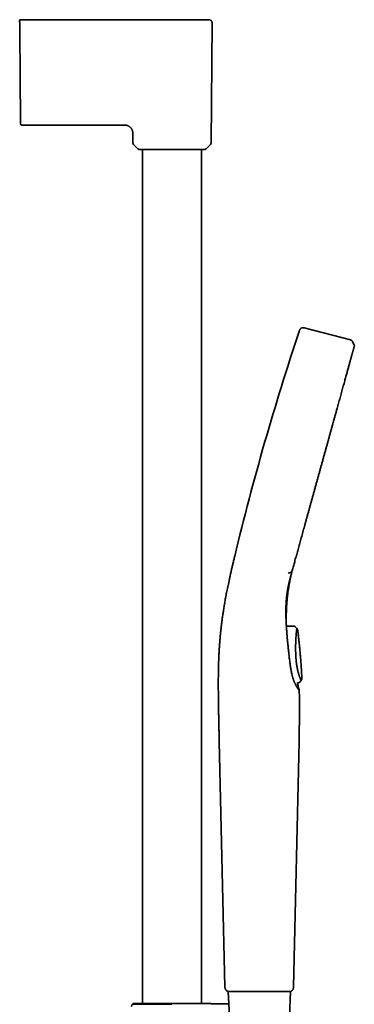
# Model space of a CAD drawing. Header units: millimetres. Extents: x 8 to 882, y 12 to 1914.
# Tile 23 of 23: x 756 to 881, y 1549 to 1914. Entities that reach past the tile are written whole.
import ezdxf

# ---------------------------------------------------------------- set-up
doc = ezdxf.new("R2010")
doc.units = ezdxf.units.MM

msp = doc.modelspace()

# ---------------------------------------------------------------- linework, layer by layer
at = {"color": 7, "linetype": 'Continuous', "lineweight": 35}
for p, q in [((808.13, 1913.97), (813.33, 1913.97)), ((756.48, 1912.98), (756.68, 1890.05)), ((756.68, 1890.05), (756.48, 1912.98)), ((827.57, 1868.2), (827.96, 1912.96)), ((757.3, 1874.95), (794.86, 1874.95)), ((798.54, 1871.55), (798.54, 1871.49)), ((798.54, 1871.28), (798.54, 1871.49)), ((798.54, 1871.28), (798.57, 1868.2)), ((798.74, 1867.78), (800.41, 1866.13)), ((825.72, 1866.13), (827.39, 1867.78)), ((802.12, 1865.95), (802.12, 1549.13)), ((824.02, 1549.13), (824.02, 1865.95)), ((879.42, 1795.3), (862.24, 1799.74)), ((880.78, 1793.32), (880.12, 1794.73)), ((856.27, 1708.73), (857.45, 1709.19)), ((857.64, 1709.38), (857.65, 1709.42)), ((855.55, 1689.68), (855.55, 1689.64)), ((858.33, 1689.14), (855.65, 1689.15)), ((858.32, 1689.13), (855.66, 1689.14)), ((858.32, 1689.1), (858.32, 1689.12)), ((858.9, 1688.9), (859.47, 1688.31)), ((858.9, 1688.89), (858.9, 1688.9)), ((860.71, 1668.46), (861.07, 1668.91)), ((861.07, 1668.91), (861.06, 1668.92)), ((859.65, 1668.16), (860.08, 1668.17)), ((859.65, 1668.15), (859.97, 1668.15)), ((860.09, 1668.15), (859.97, 1668.15)), ((860.71, 1668.46), (860.68, 1668.5)), ((860.69, 1668.48), (860.7, 1668.47)), ((832.71, 1555.35), (830.63, 1646.29)), ((860.27, 1646.29), (858.26, 1555.36)), ((833.99, 1553.57), (834.39, 1544.47)), ((849.6, 1553.63), (849.61, 1553.63)), ((856.75, 1544.47), (857.15, 1553.66)), ((857.15, 1553.66), (857.24, 1553.66)), ((798.69, 1549.13), (798.47, 1548.91)), ((798.69, 1549.13), (814.73, 1549.13)), ((813.07, 1548.91), (813.07, 1548.95)), ((814.73, 1549.13), (814.73, 1549.13))]:
    msp.add_line(p, q, dxfattribs=at)
at = {"color": 7, "linetype": 'Continuous', "lineweight": 35, "flags": 128}
for points in [[(756.97, 1913.99), (756.97, 1913.99)], [(756.97, 1913.99), (756.97, 1913.99)], [(756.97, 1913.99), (756.97, 1913.99)], [(860.7, 1668.47), (860.88, 1668.69), (861.06, 1668.92)]]:
    msp.add_lwpolyline(points, dxfattribs=at)
at = {"color": 7, "linetype": 'Continuous', "lineweight": 35}
for centre, radius, start, end in [((799.17, 1868.21), 0.6, 180.5, 225.25), ((800.83, 1866.55), 0.6, 225.25, 270), ((825.3, 1866.55), 0.6, 270, 314.75), ((826.97, 1868.21), 0.6, 314.75, 359.5), ((1807.6, 1481.12), 999, 161.46032, 166.45343), ((834.71, 1555.4), 2, 181.3108, 246.4574)]:
    msp.add_arc(centre, radius, start, end, dxfattribs=at)
for points, knots in [([(756.97, 1913.99), (756.95, 1914), (756.9, 1914.02), (756.84, 1914.04), (756.78, 1914.05), (756.72, 1914.06), (756.67, 1914.05), (756.64, 1914.05), (756.63, 1914.05), (756.61, 1914.04), (756.59, 1914.03), (756.56, 1914.02), (756.52, 1914), (756.5, 1913.97), (756.47, 1913.94), (756.47, 1913.91), (756.47, 1913.89)], [0, 0, 0, 0, 0.076399, 0.140718, 0.194759, 0.259488, 0.307751, 0.327038, 0.339635, 0.357011, 0.40783, 0.481014, 0.576751, 0.695029, 0.835946, 1, 1, 1, 1]), ([(756.47, 1913.48), (756.47, 1913.52), (756.48, 1913.58), (756.51, 1913.68), (756.56, 1913.76), (756.62, 1913.84), (756.69, 1913.9), (756.78, 1913.95), (756.87, 1913.98), (756.94, 1913.99), (756.97, 1913.99)], [0, 0, 0, 0, 0.125984, 0.250663, 0.375241, 0.5, 0.62476, 0.749337, 0.874016, 1, 1, 1, 1]), ([(756.47, 1913.48), (756.47, 1913.52), (756.47, 1913.58), (756.47, 1913.68), (756.47, 1913.76), (756.47, 1913.83), (756.47, 1913.88), (756.47, 1913.89), (756.47, 1913.89)], [0, 0, 0, 0, 0.167288, 0.334575, 0.501861, 0.669144, 0.836425, 1, 1, 1, 1]), ([(756.97, 1913.99), (760.38, 1913.99), (767.2, 1913.99), (777.44, 1913.99), (787.67, 1913.98), (797.9, 1913.98), (804.72, 1913.98), (808.13, 1913.97)], [0, 0, 0, 0, 0.2, 0.4, 0.6, 0.8, 1, 1, 1, 1]), ([(822.24, 1913.97), (821.4, 1913.97), (819.71, 1913.97), (817.2, 1913.97), (814.72, 1913.97), (812.27, 1913.98), (809.87, 1913.98), (807.51, 1913.98), (805.2, 1913.98), (803.31, 1913.98), (802.18, 1913.98), (801.82, 1913.98)], [0, 0, 0, 0, 0.124496, 0.247439, 0.368826, 0.488655, 0.606923, 0.721558, 0.834683, 0.946297, 1, 1, 1, 1]), ([(813.33, 1913.97), (813.53, 1913.97), (813.93, 1913.97), (814.35, 1913.97), (814.57, 1913.97), (814.59, 1913.97)], [0, 0, 0, 0, 0.478694, 0.956964, 1, 1, 1, 1]), ([(822.78, 1913.97), (822.7, 1913.97), (822.48, 1913.97), (822.2, 1913.97), (822, 1913.97), (821.94, 1913.97)], [0, 0, 0, 0, 0.282815, 0.820027, 1, 1, 1, 1]), ([(822.24, 1913.97), (822.35, 1913.97), (822.6, 1913.97), (822.99, 1913.97), (823.4, 1913.97), (823.79, 1913.97), (824.16, 1913.97), (824.52, 1913.97), (824.84, 1913.97), (825.15, 1913.97), (825.43, 1913.97), (825.69, 1913.97), (825.92, 1913.97), (826.14, 1913.97), (826.33, 1913.97), (826.5, 1913.96), (826.64, 1913.96), (826.76, 1913.96), (826.85, 1913.96), (826.92, 1913.96), (826.96, 1913.96), (826.96, 1913.96), (826.96, 1913.96)], [0, 0, 0, 0, 0.036422, 0.086704, 0.137852, 0.188971, 0.240088, 0.291229, 0.342418, 0.392741, 0.443092, 0.493453, 0.543801, 0.595035, 0.646245, 0.697445, 0.748647, 0.799868, 0.850191, 0.900515, 0.95083, 1, 1, 1, 1]), ([(827.96, 1912.95), (827.96, 1912.99), (827.96, 1913.07), (827.94, 1913.19), (827.91, 1913.29), (827.87, 1913.39), (827.82, 1913.47), (827.77, 1913.55), (827.72, 1913.62), (827.65, 1913.69), (827.56, 1913.77), (827.45, 1913.83), (827.34, 1913.89), (827.22, 1913.93), (827.09, 1913.96), (827.01, 1913.96), (826.96, 1913.96)], [0, 0, 0, 0, 0.077212, 0.150199, 0.217817, 0.279134, 0.349873, 0.407047, 0.455176, 0.515735, 0.590884, 0.67985, 0.754794, 0.835714, 0.921361, 1, 1, 1, 1]), ([(756.48, 1912.98), (756.48, 1913.01), (756.48, 1913.05), (756.47, 1913.12), (756.47, 1913.18), (756.47, 1913.26), (756.47, 1913.33), (756.47, 1913.38), (756.47, 1913.41), (756.47, 1913.43), (756.47, 1913.45), (756.47, 1913.47), (756.47, 1913.48), (756.47, 1913.48)], [0, 0, 0, 0, 0.101544, 0.18457, 0.249525, 0.369254, 0.499951, 0.627589, 0.668837, 0.709742, 0.750514, 0.852752, 1, 1, 1, 1]), ([(756.47, 1913.48), (756.47, 1913.48), (756.47, 1913.47), (756.47, 1913.46), (756.47, 1913.44), (756.47, 1913.4), (756.47, 1913.33), (756.47, 1913.27), (756.47, 1913.23), (756.47, 1913.2), (756.47, 1913.16), (756.48, 1913.08), (756.48, 1913.02), (756.48, 1912.98)], [0, 0, 0, 0, 0.1015446, 0.1845698, 0.2495249, 0.3692536, 0.4999517, 0.6275863, 0.6688351, 0.7097407, 0.7505142, 0.8527526, 1, 1, 1, 1]), ([(756.68, 1890.05), (756.68, 1889.98), (756.68, 1889.85), (756.68, 1889.66), (756.68, 1889.5), (756.68, 1889.36), (756.68, 1889.2), (756.69, 1888.97), (756.69, 1888.65), (756.69, 1888.23), (756.7, 1887.79), (756.7, 1887.33), (756.7, 1886.81), (756.71, 1886.25), (756.71, 1885.65), (756.72, 1885.05), (756.72, 1884.46), (756.73, 1883.87), (756.74, 1883.3), (756.74, 1882.74), (756.74, 1882.19), (756.75, 1881.66), (756.75, 1881.14), (756.76, 1880.65), (756.76, 1880.18), (756.77, 1879.72), (756.77, 1879.28), (756.77, 1878.86), (756.78, 1878.46), (756.78, 1878.08), (756.78, 1877.73), (756.79, 1877.4), (756.79, 1877.1), (756.79, 1876.82), (756.79, 1876.57), (756.8, 1876.33), (756.8, 1876.13), (756.8, 1875.95), (756.8, 1875.79), (756.8, 1875.67), (756.8, 1875.57), (756.8, 1875.51), (756.8, 1875.49), (756.8, 1875.48)], [0, 0, 0, 0, 0.009558, 0.017923, 0.025095, 0.031076, 0.038098, 0.045746, 0.06359, 0.081249, 0.10252, 0.124096, 0.145574, 0.174144, 0.202699, 0.231291, 0.259972, 0.289194, 0.318312, 0.347378, 0.376447, 0.405641, 0.4343, 0.462885, 0.491451, 0.520054, 0.549236, 0.578364, 0.607497, 0.636692, 0.665891, 0.694475, 0.723066, 0.751716, 0.780476, 0.809764, 0.838936, 0.868045, 0.897147, 0.926431, 0.955187, 0.983811, 1, 1, 1, 1]), ([(756.8, 1875.45), (756.8, 1875.45), (756.8, 1875.46), (756.8, 1875.5), (756.8, 1875.57), (756.8, 1875.67), (756.8, 1875.8), (756.8, 1875.95), (756.8, 1876.13), (756.8, 1876.33), (756.79, 1876.56), (756.79, 1876.82), (756.79, 1877.1), (756.79, 1877.41), (756.78, 1877.74), (756.78, 1878.1), (756.78, 1878.47), (756.77, 1878.87), (756.77, 1879.28), (756.77, 1879.72), (756.76, 1880.18), (756.76, 1880.67), (756.75, 1881.17), (756.75, 1881.69), (756.74, 1882.22), (756.74, 1882.76), (756.73, 1883.32), (756.73, 1883.88), (756.72, 1884.46), (756.72, 1885.06), (756.71, 1885.66), (756.71, 1886.28), (756.7, 1886.91), (756.7, 1887.45), (756.69, 1887.9), (756.69, 1888.25), (756.69, 1888.59), (756.69, 1888.88), (756.68, 1889.12), (756.68, 1889.29), (756.68, 1889.46), (756.68, 1889.63), (756.68, 1889.83), (756.68, 1889.97), (756.68, 1890.05)], [0, 0, 0, 0, 0.027613, 0.05554, 0.083535, 0.111653, 0.139727, 0.167143, 0.19458, 0.222088, 0.249714, 0.277915, 0.305952, 0.33388, 0.361751, 0.38978, 0.417383, 0.444942, 0.472508, 0.500134, 0.528241, 0.556262, 0.584252, 0.612269, 0.640287, 0.667728, 0.695163, 0.722643, 0.750217, 0.778108, 0.80601, 0.833977, 0.86206, 0.890638, 0.906203, 0.921437, 0.936352, 0.951189, 0.959321, 0.967714, 0.974018, 0.981295, 0.989956, 1, 1, 1, 1]), ([(756.8, 1875.45), (756.81, 1875.41), (756.81, 1875.35), (756.84, 1875.26), (756.87, 1875.2), (756.9, 1875.16), (756.93, 1875.12), (756.98, 1875.07), (757.04, 1875.03), (757.11, 1874.99), (757.17, 1874.97), (757.23, 1874.96), (757.28, 1874.96), (757.3, 1874.95)], [0, 0, 0, 0, 0.1351056, 0.2640957, 0.3349364, 0.3921247, 0.4404754, 0.5374366, 0.6665187, 0.7420361, 0.8236528, 0.9101346, 1, 1, 1, 1]), ([(798.54, 1871.55), (798.54, 1871.56), (798.54, 1871.68), (798.54, 1871.89), (798.53, 1872.19), (798.49, 1872.49), (798.42, 1872.77), (798.34, 1873.03), (798.24, 1873.26), (798.12, 1873.48), (797.98, 1873.69), (797.83, 1873.89), (797.66, 1874.08), (797.47, 1874.25), (797.27, 1874.41), (797.06, 1874.54), (796.83, 1874.66), (796.6, 1874.76), (796.35, 1874.85), (796.07, 1874.91), (795.77, 1874.95), (795.46, 1874.96), (795.16, 1874.95), (794.96, 1874.95), (794.86, 1874.95)], [0, 0, 0, 0, 0.006051, 0.058383, 0.110697, 0.163005, 0.215317, 0.258907, 0.302495, 0.346084, 0.389674, 0.433264, 0.476852, 0.520445, 0.564041, 0.607636, 0.651224, 0.694814, 0.738409, 0.790723, 0.843031, 0.89534, 0.947671, 1, 1, 1, 1]), ([(800.83, 1865.95), (800.83, 1865.95), (800.84, 1865.95), (800.86, 1865.95), (800.9, 1865.95), (800.94, 1865.95), (801.01, 1865.95), (801.1, 1865.95), (801.21, 1865.95), (801.35, 1865.95), (801.51, 1865.95), (801.69, 1865.95), (801.88, 1865.95), (802.09, 1865.95), (802.32, 1865.95), (802.56, 1865.95), (802.83, 1865.95), (803.11, 1865.95), (803.41, 1865.95), (803.73, 1865.95), (804.06, 1865.95), (804.44, 1865.95), (804.87, 1865.95), (805.35, 1865.95), (805.85, 1865.95), (806.33, 1865.95), (806.79, 1865.95), (807.22, 1865.95), (807.66, 1865.95), (808.11, 1865.95), (808.55, 1865.95), (808.98, 1865.95), (809.4, 1865.95), (809.82, 1865.95), (810.25, 1865.95), (810.68, 1865.95), (811.18, 1865.95), (811.76, 1865.95), (812.41, 1865.95), (812.85, 1865.95), (813.07, 1865.95)], [0, 0, 0, 0, 0.021785, 0.043523, 0.06524, 0.086962, 0.108713, 0.131349, 0.15852, 0.185649, 0.212787, 0.239983, 0.265762, 0.291474, 0.31716, 0.342863, 0.368624, 0.394954, 0.421213, 0.447444, 0.473693, 0.500005, 0.532903, 0.565707, 0.598503, 0.631381, 0.65716, 0.682872, 0.708558, 0.734261, 0.760022, 0.783119, 0.806162, 0.82918, 0.852204, 0.875264, 0.897522, 0.931683, 0.965809, 1, 1, 1, 1]), ([(813.07, 1865.95), (813.21, 1865.95), (813.49, 1865.95), (813.9, 1865.95), (814.32, 1865.95), (814.73, 1865.95), (815.15, 1865.95), (815.6, 1865.95), (816.08, 1865.95), (816.59, 1865.95), (817.08, 1865.95), (817.56, 1865.95), (818.03, 1865.95), (818.48, 1865.95), (818.92, 1865.95), (819.34, 1865.95), (819.77, 1865.95), (820.18, 1865.95), (820.59, 1865.95), (820.98, 1865.95), (821.36, 1865.95), (821.75, 1865.95), (822.16, 1865.95), (822.57, 1865.95), (822.95, 1865.95), (823.29, 1865.95), (823.57, 1865.95), (823.82, 1865.95), (824.05, 1865.95), (824.25, 1865.95), (824.44, 1865.95), (824.6, 1865.95), (824.74, 1865.95), (824.87, 1865.95), (824.98, 1865.95), (825.07, 1865.95), (825.16, 1865.95), (825.24, 1865.95), (825.29, 1865.95), (825.3, 1865.95), (825.3, 1865.95)], [0, 0, 0, 0, 0.021781, 0.043517, 0.065233, 0.086956, 0.108711, 0.131349, 0.15852, 0.18565, 0.212787, 0.239983, 0.265762, 0.291474, 0.31716, 0.342863, 0.368624, 0.394954, 0.421213, 0.447444, 0.473693, 0.500005, 0.532903, 0.565707, 0.598503, 0.631381, 0.65716, 0.682872, 0.708558, 0.734261, 0.760022, 0.783119, 0.806162, 0.82918, 0.852204, 0.875264, 0.897525, 0.931689, 0.965815, 1, 1, 1, 1]), ([(860.44, 1798.77), (860.47, 1798.85), (860.53, 1799.03), (860.67, 1799.28), (860.86, 1799.5), (861.11, 1799.67), (861.39, 1799.79), (861.68, 1799.83), (861.97, 1799.81), (862.15, 1799.76), (862.24, 1799.74)], [0, 0, 0, 0, 0.119553, 0.24175, 0.369229, 0.500015, 0.630802, 0.758261, 0.880449, 1, 1, 1, 1]), ([(880.12, 1794.72), (880.11, 1794.75), (880.07, 1794.81), (880.01, 1794.9), (879.93, 1795), (879.83, 1795.09), (879.73, 1795.16), (879.62, 1795.23), (879.52, 1795.27), (879.45, 1795.29), (879.42, 1795.3)], [0, 0, 0, 0, 0.103795, 0.2218778, 0.353417, 0.4982612, 0.6473175, 0.7839574, 0.8994836, 1, 1, 1, 1]), ([(880.78, 1793.32), (880.79, 1793.29), (880.83, 1793.22), (880.83, 1793.1), (880.83, 1792.99), (880.82, 1792.94), (880.81, 1792.93)], [0, 0, 0, 0, 0.248727, 0.581415, 0.913963, 1, 1, 1, 1]), ([(857.65, 1709.39), (857.72, 1709.64), (857.86, 1710.16), (858.08, 1710.95), (858.31, 1711.77), (858.54, 1712.61), (858.78, 1713.48), (859.03, 1714.38), (859.28, 1715.3), (859.54, 1716.21), (859.79, 1717.12), (860.05, 1718.04), (860.31, 1718.98), (860.57, 1719.93), (860.84, 1720.91), (861.12, 1721.93), (861.41, 1722.98), (861.71, 1724.03), (862, 1725.1), (862.3, 1726.17), (862.6, 1727.25), (862.91, 1728.37), (863.24, 1729.55), (863.57, 1730.76), (863.91, 1731.98), (864.25, 1733.21), (864.6, 1734.47), (864.96, 1735.76), (865.33, 1737.08), (865.69, 1738.4), (866.06, 1739.72), (866.43, 1741.05), (866.79, 1742.35), (867.14, 1743.62), (867.49, 1744.87), (867.83, 1746.12), (868.18, 1747.36), (868.53, 1748.63), (868.89, 1749.92), (869.25, 1751.22), (869.61, 1752.52), (869.97, 1753.82), (870.32, 1755.1), (870.67, 1756.36), (871.01, 1757.57), (871.34, 1758.76), (871.66, 1759.93), (871.99, 1761.1), (872.31, 1762.28), (872.64, 1763.46), (872.97, 1764.66), (873.3, 1765.84), (873.62, 1767), (873.94, 1768.15), (874.25, 1769.25), (874.54, 1770.32), (874.83, 1771.35), (875.11, 1772.36), (875.39, 1773.36), (875.66, 1774.35), (875.94, 1775.35), (876.21, 1776.34), (876.48, 1777.31), (876.74, 1778.25), (877, 1779.17), (877.24, 1780.05), (877.47, 1780.88), (877.69, 1781.68), (877.91, 1782.45), (878.11, 1783.19), (878.32, 1783.93), (878.52, 1784.66), (878.72, 1785.37), (878.91, 1786.05), (879.09, 1786.7), (879.26, 1787.32), (879.42, 1787.89), (879.57, 1788.43), (879.7, 1788.93), (879.83, 1789.4), (879.96, 1789.84), (880.07, 1790.23), (880.16, 1790.57), (880.24, 1790.86), (880.32, 1791.14), (880.39, 1791.39), (880.45, 1791.62), (880.51, 1791.84), (880.56, 1792.03), (880.61, 1792.2), (880.65, 1792.36), (880.69, 1792.49), (880.72, 1792.61), (880.75, 1792.7), (880.77, 1792.79), (880.79, 1792.83), (880.79, 1792.85)], [0, 0, 0, 0, 0.008879, 0.017816, 0.026859, 0.036056, 0.045456, 0.055108, 0.064995, 0.074218, 0.083552, 0.092954, 0.102383, 0.111797, 0.121161, 0.131317, 0.141427, 0.151505, 0.161565, 0.171621, 0.181689, 0.191775, 0.202884, 0.214006, 0.225134, 0.236263, 0.247388, 0.259181, 0.27097, 0.282756, 0.294541, 0.306326, 0.318113, 0.329228, 0.340344, 0.35146, 0.362577, 0.373693, 0.385482, 0.397271, 0.40906, 0.420848, 0.432637, 0.444426, 0.455542, 0.466658, 0.477773, 0.488889, 0.500005, 0.511794, 0.523582, 0.53537, 0.547158, 0.558946, 0.570734, 0.581849, 0.592964, 0.604079, 0.615195, 0.626312, 0.638102, 0.649893, 0.661683, 0.673472, 0.68526, 0.697046, 0.708157, 0.719268, 0.730381, 0.741497, 0.752617, 0.764418, 0.776223, 0.788026, 0.799819, 0.811598, 0.823356, 0.834422, 0.845485, 0.856564, 0.867678, 0.878847, 0.887784, 0.896769, 0.905771, 0.914753, 0.92368, 0.932514, 0.941219, 0.94976, 0.958497, 0.967036, 0.975416, 0.983676, 0.991858, 1, 1, 1, 1]), ([(879.08, 1786.69), (879.14, 1786.9), (879.26, 1787.32), (879.42, 1787.89), (879.57, 1788.43), (879.7, 1788.93), (879.83, 1789.4), (879.96, 1789.84), (880.07, 1790.23), (880.16, 1790.57), (880.24, 1790.86), (880.32, 1791.14), (880.39, 1791.39), (880.45, 1791.62), (880.51, 1791.84), (880.56, 1792.03), (880.61, 1792.2), (880.65, 1792.36), (880.69, 1792.49), (880.72, 1792.61), (880.75, 1792.7), (880.77, 1792.79), (880.79, 1792.83), (880.79, 1792.85)], [0, 0, 0, 0, 0.058842, 0.117578, 0.172857, 0.22812, 0.283464, 0.338985, 0.394782, 0.439428, 0.48431, 0.529278, 0.574149, 0.618741, 0.662873, 0.706361, 0.749025, 0.792671, 0.835326, 0.877188, 0.918455, 0.959327, 1, 1, 1, 1]), ([(857.65, 1709.39), (857.72, 1709.64), (857.86, 1710.16), (858.08, 1710.95), (858.31, 1711.77), (858.54, 1712.61), (858.78, 1713.48), (859.03, 1714.38), (859.28, 1715.3), (859.54, 1716.21), (859.79, 1717.12), (860.05, 1718.04), (860.31, 1718.98), (860.57, 1719.93), (860.84, 1720.91), (861.12, 1721.93), (861.41, 1722.98), (861.71, 1724.03), (862, 1725.1), (862.3, 1726.17), (862.6, 1727.25), (862.91, 1728.37), (863.12, 1729.14), (863.24, 1729.55)], [0, 0, 0, 0, 0.043765, 0.087816, 0.132389, 0.177717, 0.224051, 0.271622, 0.320354, 0.365816, 0.411821, 0.458164, 0.504638, 0.551039, 0.597192, 0.647252, 0.697082, 0.746754, 0.796339, 0.845908, 0.895532, 0.945241, 1, 1, 1, 1]), ([(836.39, 1715.12), (836.28, 1714.65), (836.05, 1713.71), (835.72, 1712.32), (835.4, 1710.95), (835.09, 1709.62), (834.8, 1708.33), (834.52, 1707.09), (834.26, 1705.9), (834.02, 1704.77), (833.79, 1703.67), (833.57, 1702.6), (833.36, 1701.56), (833.17, 1700.55), (832.98, 1699.57), (832.81, 1698.61), (832.65, 1697.69), (832.49, 1696.8), (832.35, 1695.94), (832.22, 1695.11), (832.1, 1694.31), (831.98, 1693.53), (831.87, 1692.78), (831.77, 1692.04), (831.67, 1691.34), (831.58, 1690.65), (831.5, 1690), (831.42, 1689.38), (831.35, 1688.78), (831.29, 1688.21), (831.23, 1687.66), (831.17, 1687.13), (831.12, 1686.63), (831.07, 1686.14), (831.03, 1685.67), (830.98, 1685.18), (830.94, 1684.68), (830.89, 1684.13), (830.84, 1683.55), (830.8, 1682.93), (830.75, 1682.29), (830.7, 1681.61), (830.66, 1680.91), (830.61, 1680.19), (830.57, 1679.46), (830.53, 1678.72), (830.5, 1677.95), (830.46, 1677.15), (830.43, 1676.33), (830.4, 1675.48), (830.37, 1674.61), (830.35, 1673.71), (830.33, 1672.78), (830.31, 1671.82), (830.3, 1670.85), (830.29, 1669.85), (830.29, 1668.83), (830.28, 1667.77), (830.28, 1666.67), (830.29, 1665.53), (830.3, 1664.37), (830.31, 1663.17), (830.32, 1661.94), (830.34, 1660.69), (830.36, 1659.42), (830.38, 1658.11), (830.41, 1656.76), (830.44, 1655.37), (830.47, 1653.94), (830.5, 1652.47), (830.53, 1650.97), (830.57, 1649.44), (830.6, 1647.87), (830.63, 1646.82), (830.64, 1646.29)], [0, 0, 0, 0, 0.021111, 0.041756, 0.061917, 0.081581, 0.100737, 0.119382, 0.136489, 0.153137, 0.169329, 0.185067, 0.200353, 0.215193, 0.229592, 0.243554, 0.257086, 0.270192, 0.282656, 0.294721, 0.306391, 0.317672, 0.328762, 0.339459, 0.349765, 0.359686, 0.369224, 0.378224, 0.386861, 0.395138, 0.403059, 0.410774, 0.418122, 0.425104, 0.431817, 0.438807, 0.446156, 0.453866, 0.462418, 0.471375, 0.480736, 0.490503, 0.500678, 0.511263, 0.521621, 0.532347, 0.543445, 0.554917, 0.566769, 0.579003, 0.591625, 0.60464, 0.618054, 0.631872, 0.645843, 0.660217, 0.675002, 0.690203, 0.706117, 0.722478, 0.739294, 0.756573, 0.774322, 0.792218, 0.810578, 0.829406, 0.848706, 0.868888, 0.889559, 0.910718, 0.932355, 0.95446, 0.977015, 1, 1, 1, 1]), ([(855.54, 1689.76), (855.54, 1689.76), (855.54, 1689.76), (855.54, 1689.76), (855.54, 1689.76), (855.54, 1689.76), (855.54, 1689.76), (855.54, 1689.77), (855.54, 1689.77), (855.54, 1689.78), (855.54, 1689.78), (855.54, 1689.79), (855.54, 1689.8), (855.54, 1689.8), (855.54, 1689.81), (855.54, 1689.82), (855.54, 1689.83), (855.54, 1689.84), (855.54, 1689.86), (855.54, 1689.87), (855.54, 1689.88), (855.54, 1689.9), (855.54, 1689.91), (855.54, 1689.93), (855.54, 1689.94), (855.54, 1689.95), (855.54, 1689.97), (855.54, 1689.98), (855.54, 1689.99), (855.54, 1690), (855.54, 1690.01), (855.54, 1690.01), (855.54, 1690.01), (855.54, 1690.03), (855.54, 1690.06), (855.54, 1690.11), (855.53, 1690.19), (855.53, 1690.31), (855.53, 1690.45), (855.53, 1690.61), (855.53, 1690.78), (855.53, 1690.95), (855.52, 1691.11), (855.52, 1691.27), (855.52, 1691.67), (855.52, 1692.19), (855.53, 1692.83), (855.54, 1693.35), (855.55, 1693.97), (855.58, 1694.69), (855.61, 1695.5), (855.66, 1696.33), (855.71, 1697.18), (855.77, 1698.03), (855.85, 1698.88), (855.93, 1699.71), (856.02, 1700.54), (856.12, 1701.36), (856.23, 1702.17), (856.33, 1702.9), (856.44, 1703.57), (856.54, 1704.18), (856.64, 1704.77), (856.75, 1705.34), (856.86, 1705.92), (856.98, 1706.54), (857.12, 1707.21), (857.29, 1707.95), (857.45, 1708.63), (857.56, 1709.07), (857.61, 1709.25)], [0, 0, 0, 0, 0.0140707, 0.0371805, 0.0594858, 0.0809868, 0.1016834, 0.1215757, 0.1439876, 0.1652824, 0.18546, 0.2045206, 0.2227801, 0.2398819, 0.2558258, 0.2706123, 0.2842414, 0.2965007, 0.3076443, 0.3176724, 0.3265856, 0.3337217, 0.339938, 0.3452358, 0.3496173, 0.3530864, 0.3547948, 0.3561538, 0.3571715, 0.3578676, 0.3581138, 0.3582187, 0.3583163, 0.3586352, 0.3594394, 0.3612986, 0.3640568, 0.3677139, 0.3726479, 0.3781976, 0.3837169, 0.3891988, 0.3946433, 0.4000506, 0.4054207, 0.4342926, 0.4512524, 0.4686276, 0.4864258, 0.512527, 0.5394871, 0.5672131, 0.5952634, 0.6235836, 0.6521766, 0.6793883, 0.7068483, 0.7344823, 0.7614267, 0.7874436, 0.8084181, 0.828752, 0.8484463, 0.8675184, 0.8867214, 0.9064664, 0.9304372, 0.9551716, 0.9807712, 1, 1, 1, 1]), ([(855.61, 1699.49), (855.61, 1699.53), (855.62, 1699.63), (855.64, 1699.76), (855.65, 1699.87), (855.66, 1699.96), (855.67, 1700.05), (855.68, 1700.15), (855.69, 1700.25), (855.7, 1700.36), (855.72, 1700.48), (855.73, 1700.6), (855.75, 1700.73), (855.77, 1700.9), (855.8, 1701.13), (855.84, 1701.4), (855.9, 1701.87), (855.97, 1702.29), (856.03, 1702.66), (856.06, 1702.78), (856.08, 1702.9), (856.1, 1703), (856.11, 1703.08), (856.12, 1703.14), (856.13, 1703.19), (856.14, 1703.22), (856.14, 1703.25), (856.15, 1703.3), (856.16, 1703.36), (856.18, 1703.46), (856.2, 1703.57), (856.23, 1703.7), (856.26, 1703.84), (856.29, 1704), (856.33, 1704.17), (856.37, 1704.37), (856.41, 1704.59), (856.47, 1704.84), (856.53, 1705.11), (856.6, 1705.41), (856.68, 1705.73), (856.76, 1706.07), (856.85, 1706.44), (856.95, 1706.81), (857.05, 1707.2), (857.15, 1707.6), (857.27, 1708.01), (857.39, 1708.45), (857.51, 1708.91), (857.6, 1709.23), (857.65, 1709.39)], [0, 0, 0, 0, 0.015168, 0.029244, 0.041206, 0.051053, 0.058784, 0.069169, 0.079663, 0.090859, 0.102756, 0.11528, 0.128308, 0.14184, 0.167954, 0.195759, 0.224713, 0.311086, 0.324573, 0.337983, 0.350064, 0.360286, 0.368649, 0.374735, 0.379227, 0.382128, 0.384733, 0.388681, 0.395887, 0.405404, 0.417231, 0.429744, 0.444098, 0.460295, 0.478333, 0.498214, 0.519936, 0.545735, 0.573726, 0.603909, 0.636286, 0.670855, 0.707616, 0.74657, 0.784202, 0.823676, 0.864992, 0.908151, 0.953152, 1, 1, 1, 1]), ([(857.45, 1709.19), (857.47, 1709.2), (857.53, 1709.22), (857.59, 1709.29), (857.64, 1709.34), (857.64, 1709.38), (857.64, 1709.39)], [0, 0, 0, 0, 0.249303, 0.582855, 0.916419, 1, 1, 1, 1]), ([(856.62, 1705.49), (856.59, 1705.38), (856.53, 1705.1), (856.39, 1704.41), (856.19, 1703.41), (855.99, 1702.17), (855.81, 1700.94), (855.66, 1699.7), (855.55, 1698.47), (855.46, 1697.23), (855.42, 1696.24), (855.4, 1695.66), (855.4, 1695.5), (855.4, 1695.48)], [0, 0, 0, 0, 0.034552, 0.08655, 0.210802, 0.33575, 0.461475, 0.581916, 0.703751, 0.827096, 0.952028, 0.994039, 1, 1, 1, 1]), ([(855.55, 1689.68), (855.49, 1690.86), (855.37, 1693.22), (855.38, 1696.6), (855.56, 1698.76), (855.64, 1699.83)], [0, 0, 0, 0, 0.33361, 0.667221, 1, 1, 1, 1]), ([(855.55, 1689.68), (855.55, 1689.53), (855.58, 1689.06), (855.63, 1688.28), (855.7, 1687.23), (855.79, 1686.07), (855.9, 1684.78), (856.02, 1683.49), (856.15, 1682.17), (856.29, 1680.85), (856.41, 1679.68), (856.53, 1678.68), (856.62, 1677.86), (856.72, 1677.02), (856.79, 1676.47), (856.82, 1676.19)], [0, 0, 0, 0, 0.036281, 0.108843, 0.181419, 0.27821, 0.37501, 0.471802, 0.56887, 0.665945, 0.763012, 0.822245, 0.881478, 0.940739, 1, 1, 1, 1]), ([(855.65, 1689.15), (855.65, 1689.18), (855.64, 1689.23), (855.62, 1689.31), (855.61, 1689.37), (855.6, 1689.43), (855.59, 1689.47), (855.58, 1689.51), (855.57, 1689.54), (855.57, 1689.56), (855.57, 1689.57), (855.57, 1689.57), (855.56, 1689.58), (855.56, 1689.59), (855.56, 1689.6), (855.56, 1689.61), (855.56, 1689.61), (855.56, 1689.62), (855.55, 1689.63), (855.55, 1689.63), (855.55, 1689.64), (855.55, 1689.64)], [0, 0, 0, 0, 0.014464, 0.031843, 0.051681, 0.07452, 0.098863, 0.126327, 0.157046, 0.191118, 0.228612, 0.269286, 0.337276, 0.410024, 0.487533, 0.567893, 0.6528, 0.742255, 0.836257, 0.934806, 1, 1, 1, 1]), ([(858.57, 1689.1), (858.53, 1689.11), (858.45, 1689.13), (858.37, 1689.13), (858.33, 1689.13)], [0, 0, 0, 0, 0.484848, 1, 1, 1, 1]), ([(858.9, 1688.9), (858.86, 1688.93), (858.78, 1689), (858.67, 1689.07), (858.59, 1689.09), (858.57, 1689.1)], [0, 0, 0, 0, 0.406405, 0.821013, 1, 1, 1, 1]), ([(858.9, 1688.89), (858.88, 1688.91), (858.86, 1688.94), (858.83, 1688.96), (858.82, 1688.97)], [0, 0, 0, 0, 0.780576, 1, 1, 1, 1]), ([(861.06, 1668.93), (861.06, 1668.93), (861.05, 1668.95), (861.02, 1669), (860.99, 1669.09), (860.95, 1669.18), (860.91, 1669.26), (860.88, 1669.34), (860.85, 1669.42), (860.81, 1669.51), (860.77, 1669.61), (860.73, 1669.71), (860.69, 1669.81), (860.64, 1669.95), (860.57, 1670.13), (860.48, 1670.36), (860.39, 1670.62), (860.32, 1670.84), (860.26, 1671.02), (860.22, 1671.15), (860.18, 1671.29), (860.13, 1671.44), (860.09, 1671.58), (860.05, 1671.72), (859.99, 1671.92), (859.92, 1672.19), (859.84, 1672.54), (859.75, 1672.91), (859.67, 1673.3), (859.58, 1673.72), (859.51, 1674.16), (859.43, 1674.62), (859.36, 1675.08), (859.3, 1675.54), (859.25, 1675.99), (859.2, 1676.47), (859.16, 1676.93), (859.13, 1677.39), (859.1, 1677.82), (859.08, 1678.11), (859.07, 1678.27), (859.07, 1678.31), (859.07, 1678.35), (859.07, 1678.39), (859.07, 1678.44), (859.07, 1678.48), (859.06, 1678.52), (859.06, 1678.6), (859.05, 1678.72), (859.05, 1678.9), (859.04, 1679.11), (859.03, 1679.35), (859.03, 1679.61), (859.02, 1679.89), (859.02, 1680.18), (859.01, 1680.5), (859.01, 1680.83), (859.01, 1681.18), (859.01, 1681.54), (859.02, 1681.88), (859.02, 1682.22), (859.03, 1682.56), (859.04, 1682.91), (859.05, 1683.28), (859.07, 1683.64), (859.08, 1684), (859.1, 1684.35), (859.12, 1684.71), (859.14, 1685.05), (859.17, 1685.4), (859.19, 1685.75), (859.22, 1686.08), (859.24, 1686.38), (859.27, 1686.65), (859.29, 1686.9), (859.32, 1687.12), (859.34, 1687.32), (859.36, 1687.5), (859.38, 1687.66), (859.4, 1687.8), (859.42, 1687.92), (859.43, 1688.02), (859.44, 1688.1), (859.45, 1688.17), (859.46, 1688.22), (859.46, 1688.26), (859.47, 1688.28), (859.47, 1688.3), (859.47, 1688.3), (859.47, 1688.31), (859.47, 1688.31)], [0, 0, 0, 0, 0.012283, 0.027832, 0.044007, 0.060814, 0.0693, 0.077939, 0.086731, 0.095676, 0.105132, 0.114092, 0.121951, 0.129805, 0.145512, 0.16122, 0.176929, 0.192639, 0.199693, 0.206747, 0.21386, 0.22124, 0.228616, 0.235649, 0.242003, 0.257126, 0.272617, 0.288462, 0.304657, 0.3212, 0.338097, 0.355358, 0.372989, 0.388796, 0.404875, 0.421227, 0.437857, 0.452718, 0.46779, 0.48123, 0.482559, 0.48389, 0.485222, 0.486556, 0.487919, 0.48952, 0.491014, 0.491907, 0.497155, 0.503295, 0.510314, 0.518201, 0.526951, 0.536562, 0.546414, 0.55704, 0.568448, 0.580652, 0.593649, 0.605074, 0.617035, 0.62953, 0.642566, 0.656166, 0.670453, 0.684491, 0.698977, 0.713814, 0.728913, 0.744187, 0.76162, 0.778455, 0.79472, 0.810437, 0.82562, 0.840273, 0.854398, 0.869313, 0.883559, 0.897108, 0.909925, 0.922024, 0.93471, 0.94655, 0.957553, 0.967725, 0.977063, 0.985563, 0.993214, 1, 1, 1, 1]), ([(859.47, 1688.31), (859.5, 1688.27), (859.57, 1688.2), (859.65, 1688.08), (859.72, 1687.94), (859.77, 1687.78), (859.79, 1687.67), (859.8, 1687.62)], [0, 0, 0, 0, 0.185035, 0.372338, 0.560613, 0.781741, 1, 1, 1, 1]), ([(861.32, 1669.71), (861.3, 1670.28), (861.24, 1671.46), (861.14, 1673.24), (861.03, 1675.02), (860.9, 1676.77), (860.75, 1678.49), (860.61, 1680.15), (860.45, 1681.74), (860.3, 1683.28), (860.13, 1684.78), (859.97, 1686.23), (859.85, 1687.17), (859.8, 1687.62)], [0, 0, 0, 0, 0.09613, 0.197203, 0.296587, 0.394274, 0.490253, 0.584515, 0.671806, 0.757548, 0.841729, 0.924336, 1, 1, 1, 1]), ([(860.37, 1665.2), (860.37, 1665.2), (860.37, 1665.2), (860.35, 1665.23), (860.32, 1665.27), (860.27, 1665.34), (860.22, 1665.42), (860.15, 1665.51), (860.07, 1665.63), (859.97, 1665.78), (859.85, 1665.97), (859.71, 1666.19), (859.57, 1666.42), (859.43, 1666.65), (859.28, 1666.91), (859.13, 1667.19), (858.97, 1667.48), (858.81, 1667.8), (858.65, 1668.14), (858.5, 1668.47), (858.37, 1668.79), (858.26, 1669.07), (858.17, 1669.31), (858.08, 1669.57), (857.99, 1669.87), (857.88, 1670.23), (857.78, 1670.61), (857.65, 1671.14), (857.53, 1671.67), (857.42, 1672.22), (857.34, 1672.64), (857.26, 1673.06), (857.18, 1673.56), (857.09, 1674.16), (856.96, 1675.06), (856.88, 1675.74), (856.82, 1676.19)], [0, 0, 0, 0, 0.025488, 0.051074, 0.076708, 0.102689, 0.128719, 0.155098, 0.181526, 0.208053, 0.242275, 0.27659, 0.305766, 0.335037, 0.364356, 0.394013, 0.423723, 0.453768, 0.483858, 0.514035, 0.537723, 0.561445, 0.57729, 0.592853, 0.616251, 0.639691, 0.664868, 0.69006, 0.740517, 0.765865, 0.791223, 0.816611, 0.842008, 0.88149, 0.920986, 1, 1, 1, 1]), ([(861.06, 1668.92), (861.09, 1668.96), (861.14, 1669.04), (861.21, 1669.16), (861.26, 1669.3), (861.3, 1669.44), (861.32, 1669.58), (861.32, 1669.67), (861.32, 1669.72)], [0, 0, 0, 0, 0.164726, 0.33175, 0.500014, 0.668275, 0.835289, 1, 1, 1, 1]), ([(861.07, 1668.91), (861.1, 1668.95), (861.16, 1669.04), (861.23, 1669.18), (861.29, 1669.34), (861.32, 1669.52), (861.32, 1669.65), (861.32, 1669.71)], [0, 0, 0, 0, 0.184678, 0.372098, 0.560714, 0.782084, 1, 1, 1, 1]), ([(860.37, 1665.2), (860.32, 1665.42), (860.19, 1665.9), (860.01, 1666.64), (859.83, 1667.4), (859.71, 1667.9), (859.65, 1668.15)], [0, 0, 0, 0, 0.2261229, 0.4923691, 0.750907, 1, 1, 1, 1]), ([(860.09, 1668.16), (860.12, 1668.16), (860.17, 1668.17), (860.26, 1668.18), (860.35, 1668.21), (860.43, 1668.24), (860.51, 1668.29), (860.58, 1668.34), (860.65, 1668.4), (860.68, 1668.44), (860.7, 1668.46)], [0, 0, 0, 0, 0.122303, 0.246888, 0.373042, 0.499995, 0.626949, 0.753105, 0.877693, 1, 1, 1, 1]), ([(860.09, 1668.15), (860.15, 1668.16), (860.27, 1668.17), (860.44, 1668.23), (860.59, 1668.33), (860.67, 1668.41), (860.71, 1668.46)], [0, 0, 0, 0, 0.246916, 0.500004, 0.75309, 1, 1, 1, 1]), ([(860.37, 1665.2), (860.39, 1664.19), (860.44, 1662.14), (860.45, 1659.05), (860.44, 1655.91), (860.4, 1652.73), (860.34, 1649.52), (860.3, 1647.37), (860.27, 1646.29)], [0, 0, 0, 0, 0.160564, 0.324225, 0.490565, 0.659069, 0.829122, 1, 1, 1, 1]), ([(833.92, 1553.57), (833.92, 1553.57), (833.92, 1553.57), (833.94, 1553.57), (833.96, 1553.57), (834.01, 1553.57), (834.07, 1553.57), (834.15, 1553.57), (834.24, 1553.57), (834.33, 1553.57), (834.44, 1553.57), (834.56, 1553.57), (834.71, 1553.57), (834.89, 1553.57), (835.09, 1553.57), (835.31, 1553.57), (835.54, 1553.57), (835.8, 1553.57), (836.07, 1553.57), (836.36, 1553.57), (836.66, 1553.57), (836.99, 1553.57), (837.33, 1553.57), (837.69, 1553.57), (838.07, 1553.58), (838.46, 1553.58), (838.87, 1553.58), (839.28, 1553.58), (839.7, 1553.58), (840.12, 1553.58), (840.55, 1553.58), (840.99, 1553.58), (841.44, 1553.59), (841.9, 1553.59), (842.36, 1553.59), (842.86, 1553.59), (843.38, 1553.6), (843.94, 1553.6), (844.49, 1553.6), (844.87, 1553.6), (845.06, 1553.6)], [0, 0, 0, 0, 0.01988, 0.039759, 0.059717, 0.079676, 0.106624, 0.133619, 0.154121, 0.174623, 0.195203, 0.215784, 0.242263, 0.268783, 0.295628, 0.322473, 0.349493, 0.376513, 0.403873, 0.431281, 0.458806, 0.486433, 0.514113, 0.542168, 0.570278, 0.598766, 0.627309, 0.655959, 0.682738, 0.70956, 0.736716, 0.763872, 0.791207, 0.818543, 0.846227, 0.873959, 0.90528, 0.93675, 0.968297, 1, 1, 1, 1]), ([(845.06, 1553.6), (845.17, 1553.6), (845.41, 1553.6), (845.76, 1553.61), (845.99, 1553.61), (846.11, 1553.61)], [0, 0, 0, 0, 0.335806, 0.667724, 1, 1, 1, 1]), ([(846.11, 1553.61), (846.23, 1553.61), (846.46, 1553.61), (846.82, 1553.61), (847.17, 1553.61), (847.56, 1553.62), (848, 1553.62), (848.47, 1553.62), (848.94, 1553.62), (849.4, 1553.62), (849.86, 1553.63), (850.3, 1553.63), (850.73, 1553.63), (851.15, 1553.63), (851.57, 1553.63), (851.98, 1553.64), (852.38, 1553.64), (852.77, 1553.64), (853.12, 1553.64), (853.43, 1553.64), (853.7, 1553.64), (853.96, 1553.64), (854.24, 1553.65), (854.54, 1553.65), (854.85, 1553.65), (855.15, 1553.65), (855.43, 1553.65), (855.69, 1553.65), (855.92, 1553.65), (856.13, 1553.65), (856.32, 1553.65), (856.5, 1553.65), (856.66, 1553.65), (856.8, 1553.65), (856.93, 1553.66), (857.04, 1553.66), (857.13, 1553.66), (857.19, 1553.66), (857.24, 1553.66), (857.24, 1553.66), (857.24, 1553.66)], [0, 0, 0, 0, 0.019982, 0.039964, 0.060026, 0.080087, 0.107175, 0.134309, 0.161775, 0.189289, 0.216896, 0.243512, 0.27017, 0.297156, 0.324142, 0.351306, 0.37847, 0.40598, 0.433538, 0.454206, 0.474873, 0.495629, 0.516384, 0.544447, 0.572565, 0.601065, 0.629619, 0.658283, 0.684946, 0.711651, 0.738689, 0.765726, 0.792942, 0.820158, 0.847719, 0.875327, 0.906316, 0.937447, 0.96865, 1, 1, 1, 1]), ([(858.26, 1555.36), (858.26, 1555.28), (858.25, 1555.12), (858.2, 1554.87), (858.12, 1554.63), (858, 1554.4), (857.85, 1554.18), (857.68, 1553.97), (857.47, 1553.8), (857.32, 1553.7), (857.24, 1553.66)], [0, 0, 0, 0, 0.114167, 0.233114, 0.35619, 0.482569, 0.611267, 0.741182, 0.871149, 1, 1, 1, 1]), ([(798.48, 1548.91), (798.45, 1548.89), (798.38, 1548.84), (798.3, 1548.75), (798.23, 1548.65), (798.17, 1548.54), (798.12, 1548.43), (798.09, 1548.32), (798.07, 1548.21), (798.07, 1548.14), (798.07, 1548.1)], [0, 0, 0, 0, 0.1302532, 0.2608194, 0.3907182, 0.5189989, 0.644781, 0.7672867, 0.8858644, 1, 1, 1, 1]), ([(813.07, 1548.9), (812.9, 1548.9), (812.57, 1548.9), (812.07, 1548.9), (811.57, 1548.9), (811.07, 1548.9), (810.57, 1548.9), (810.08, 1548.9), (809.58, 1548.9), (809.09, 1548.9), (808.61, 1548.91), (808.13, 1548.91), (807.65, 1548.91), (807.15, 1548.91), (806.63, 1548.91), (806.09, 1548.9), (805.55, 1548.9), (805.03, 1548.9), (804.52, 1548.9), (804.03, 1548.91), (803.55, 1548.91), (803.09, 1548.91), (802.66, 1548.91), (802.24, 1548.91), (801.85, 1548.91), (801.49, 1548.91), (801.17, 1548.91), (800.87, 1548.91), (800.6, 1548.91), (800.34, 1548.91), (800.11, 1548.91), (799.9, 1548.91), (799.71, 1548.91), (799.53, 1548.91), (799.36, 1548.91), (799.2, 1548.91), (799.03, 1548.91), (798.88, 1548.91), (798.75, 1548.91), (798.64, 1548.91), (798.56, 1548.91), (798.5, 1548.91), (798.48, 1548.91), (798.48, 1548.91), (798.48, 1548.91)], [0, 0, 0, 0, 0.021835, 0.043695, 0.065583, 0.087499, 0.109426, 0.131353, 0.153392, 0.175432, 0.197594, 0.219756, 0.24202, 0.264284, 0.290768, 0.317365, 0.344011, 0.370875, 0.397792, 0.42493, 0.45212, 0.479429, 0.50558, 0.531772, 0.558013, 0.584298, 0.606793, 0.629288, 0.6519, 0.674512, 0.695111, 0.71571, 0.736394, 0.757078, 0.776505, 0.79595, 0.822301, 0.848763, 0.87527, 0.901985, 0.928747, 0.955719, 0.98274, 1, 1, 1, 1]), ([(814.73, 1549.13), (815, 1549.13), (815.47, 1549.13), (816.14, 1549.13), (816.64, 1549.13), (817.04, 1549.13), (817.34, 1549.13), (817.63, 1549.13), (817.83, 1549.13), (817.93, 1549.13)], [0, 0, 0, 0, 0.250874, 0.437475, 0.624132, 0.71781, 0.811477, 0.90575, 1, 1, 1, 1]), ([(817.93, 1549.13), (818.1, 1549.13), (818.45, 1549.13), (818.96, 1549.13), (819.48, 1549.13), (820, 1549.13), (820.53, 1549.13), (821.04, 1549.13), (821.54, 1549.13), (822.03, 1549.13), (822.5, 1549.13), (822.95, 1549.13), (823.39, 1549.13), (823.81, 1549.13), (824.21, 1549.13), (824.59, 1549.13), (824.95, 1549.13), (825.28, 1549.13), (825.6, 1549.13), (825.9, 1549.13), (826.17, 1549.13), (826.42, 1549.13), (826.65, 1549.13), (826.85, 1549.13), (827.04, 1549.13), (827.19, 1549.13), (827.33, 1549.13), (827.44, 1549.13), (827.52, 1549.13), (827.59, 1549.13), (827.62, 1549.13), (827.63, 1549.13), (827.63, 1549.13)], [0, 0, 0, 0, 0.03102, 0.062052, 0.093072, 0.126881, 0.16072, 0.194558, 0.228368, 0.262177, 0.296015, 0.329853, 0.363662, 0.397379, 0.431124, 0.46487, 0.498586, 0.532115, 0.565672, 0.599231, 0.63276, 0.666285, 0.699838, 0.733391, 0.766916, 0.800441, 0.833994, 0.867546, 0.901071, 0.934305, 0.967568, 1, 1, 1, 1]), ([(827.88, 1549.1), (827.83, 1549.1), (827.75, 1549.1), (827.66, 1549.12), (827.62, 1549.13)], [0, 0, 0, 0, 0.495809, 1, 1, 1, 1]), ([(834.19, 1549.01), (834.03, 1549.01), (833.38, 1549.02), (832.23, 1549.04), (830.73, 1549.06), (829.27, 1549.08), (828.32, 1549.09), (827.88, 1549.1)], [0, 0, 0, 0, 0.075831, 0.308584, 0.546814, 0.790408, 1, 1, 1, 1])]:
    msp.add_open_spline(points, degree=3, knots=knots, dxfattribs=at)

doc.saveas('drawing.dxf')
